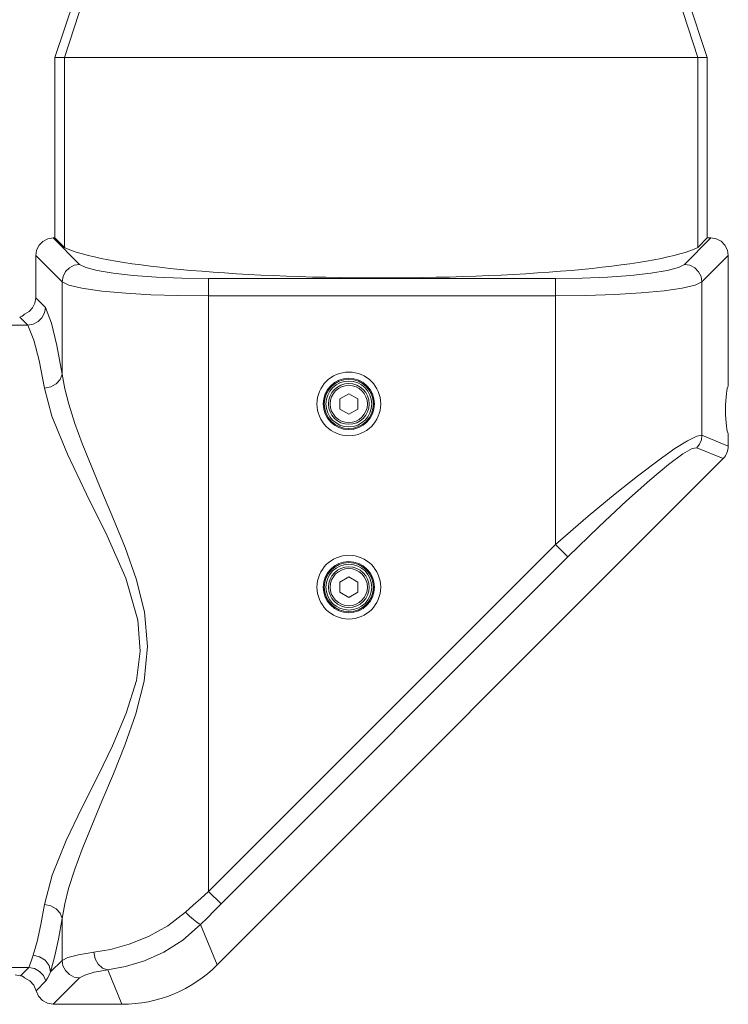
# Model space of a CAD drawing. Header units: millimetres. Extents: x 3925 to 5043, y -86 to 778.
# Tile 23 of 157: x 4218 to 4248, y 268 to 310. Entities that reach past the tile are written whole.
import ezdxf

# ---------------------------------------------------------------- set-up
doc = ezdxf.new("R2010")
doc.units = ezdxf.units.MM
doc.header["$LTSCALE"] = 46.255
doc.layers.add('PJ-LENS-FUJIDXF_CONTINUOUS_LINE', color=7, linetype='CONTINUOUS')

msp = doc.modelspace()

# ---------------------------------------------------------------- linework, layer by layer
at = {"layer": 'PJ-LENS-FUJIDXF_CONTINUOUS_LINE', "color": 7, "linetype": 'Continuous', "lineweight": 0}
for p, q in [((4219.3927, 308.0812), (4222.2677, 316.7142)), ((4222.5848, 316.7142), (4219.7952, 308.0812)), ((4246.5911, 308.0812), (4243.8015, 316.7142)), ((4244.1186, 316.7142), (4246.9936, 308.0812)), ((4219.7952, 308.0812), (4219.3927, 308.0812)), ((4219.3927, 300.448), (4219.3927, 308.0812)), ((4246.5911, 308.0812), (4219.7952, 308.0812)), ((4219.7952, 308.0812), (4219.7952, 300.0455)), ((4246.5911, 308.0812), (4246.9936, 308.0812)), ((4246.5911, 308.0812), (4246.5911, 300.0455)), ((4246.9936, 308.0812), (4246.9936, 300.448)), ((4218.7162, 300.1393), (4218.8741, 300.3001)), ((4218.8741, 300.3001), (4219.0833, 300.4095)), ((4219.0833, 300.4095), (4219.3208, 300.448)), ((4219.3208, 300.448), (4219.3927, 300.448)), ((4220.435, 299.3338), (4219.3208, 300.448)), ((4219.7952, 300.0455), (4219.3927, 300.448)), ((4247.1416, 300.448), (4246.0275, 299.3338)), ((4246.9936, 300.448), (4246.5911, 300.0455)), ((4247.1416, 300.448), (4246.9935, 300.448)), ((4247.1416, 300.448), (4247.3699, 300.4125)), ((4247.3699, 300.4125), (4247.577, 300.3084)), ((4247.577, 300.3084), (4247.7449, 300.1411)), ((4218.5764, 299.7036), (4218.612, 299.9323)), ((4218.612, 299.9323), (4218.7162, 300.1393)), ((4247.7449, 300.1411), (4247.8499, 299.934)), ((4247.8499, 299.934), (4247.8861, 299.7036)), ((4218.5764, 299.7036), (4219.6906, 298.5894)), ((4218.5764, 297.9174), (4218.5764, 299.7036)), ((4246.7719, 298.5894), (4247.8861, 299.7036)), ((4247.8861, 299.7036), (4247.8861, 294.1787)), ((4219.6906, 294.6875), (4219.6906, 298.5894)), ((4225.894, 298.7408), (4240.5685, 298.7408)), ((4225.894, 272.81), (4225.894, 298.7408)), ((4240.5685, 287.4845), (4240.5685, 298.7408)), ((4246.7719, 298.5894), (4246.7719, 292.1049)), ((4218.9901, 297.5037), (4218.5764, 297.9174)), ((4240.5685, 297.9964), (4225.894, 297.9964)), ((4218.1, 297.2224), (4218.2935, 297.3322)), ((4218.2935, 297.3322), (4218.4462, 297.4953)), ((4217.8986, 297.1064), (4217.9975, 297.1354)), ((4217.8986, 297.1064), (4218.2457, 296.7648)), ((4217.9975, 297.1354), (4218.0665, 297.1781)), ((4218.0665, 297.1781), (4218.1, 297.2224)), ((4215.7868, 296.7648), (4218.2457, 296.7648)), ((4218.2457, 296.7648), (4218.5025, 296.1271)), ((4231.8262, 293.8637), (4231.4512, 293.6472)), ((4231.4512, 293.2141), (4231.4512, 293.6472)), ((4232.2012, 293.6472), (4231.8262, 293.8637)), ((4232.2012, 293.6472), (4232.2012, 293.2141)), ((4231.4512, 293.2141), (4231.8262, 292.9976)), ((4231.8262, 292.9976), (4232.2012, 293.2141)), ((4246.5564, 292.0725), (4246.1573, 291.8751)), ((4246.7719, 292.1049), (4246.5564, 292.0725)), ((4247.8861, 291.6434), (4246.7719, 292.1049)), ((4247.8861, 292.1826), (4247.8861, 291.6434)), ((4246.5539, 291.5785), (4247.668, 291.117)), ((4226.261, 269.7099), (4247.668, 291.117)), ((4241.9556, 288.6814), (4240.5685, 287.4845)), ((4240.5685, 287.4845), (4225.894, 272.81)), ((4241.0949, 286.9581), (4240.5685, 287.4845)), ((4226.4204, 272.2836), (4241.0949, 286.9581)), ((4231.8262, 286.1137), (4231.4512, 285.8972)), ((4232.2012, 285.8972), (4231.8262, 286.1137)), ((4231.4512, 285.4641), (4231.4512, 285.8972)), ((4232.2012, 285.8972), (4232.2012, 285.4641)), ((4231.4512, 285.4641), (4231.8262, 285.2476)), ((4231.8262, 285.2476), (4232.2012, 285.4641)), ((4226.4204, 272.2836), (4225.894, 272.81)), ((4219.6906, 271.6739), (4219.6906, 269.8969)), ((4226.261, 269.7099), (4225.5573, 271.4087)), ((4218.3972, 269.9116), (4218.4633, 270.1141)), ((4219.6906, 269.8969), (4219.2077, 269.4141)), ((4218.2837, 269.5965), (4215.7868, 269.5965)), ((4218.2837, 269.5965), (4217.9315, 269.2492)), ((4221.6219, 269.4955), (4222.2254, 268.0383)), ((4217.9315, 269.2492), (4217.7084, 269.2783)), ((4218.0144, 269.2241), (4217.9315, 269.2492)), ((4218.0718, 269.189), (4218.0144, 269.2241)), ((4218.1, 269.1525), (4218.0718, 269.189)), ((4219.0072, 269.0248), (4218.5957, 268.6133)), ((4219.3208, 268.0383), (4220.4349, 269.1524)), ((4218.497, 268.8476), (4218.5957, 268.6133)), ((4218.5957, 268.6133), (4218.6924, 268.3821)), ((4218.6924, 268.3821), (4218.8579, 268.1987)), ((4222.2254, 268.0383), (4219.3208, 268.0383))]:
    msp.add_line(p, q, dxfattribs=at)
for points in [[(4220.435, 299.3338), (4220.2077, 299.2949), (4220.0081, 299.1929), (4219.8435, 299.0327), (4219.7324, 298.8251), (4219.6906, 298.5894)], [(4225.894, 298.7408), (4224.767, 298.7551), (4223.6878, 298.7975), (4222.7018, 298.8662), (4221.8506, 298.9583), (4221.1705, 299.0702), (4220.6914, 299.197), (4220.435, 299.3338)], [(4246.0275, 299.3338), (4245.7711, 299.1971), (4245.2921, 299.0702), (4244.6121, 298.9583), (4243.7604, 298.8662), (4242.774, 298.7975), (4241.6945, 298.7551), (4240.5685, 298.7408)], [(4246.7719, 298.5894), (4246.733, 298.8167), (4246.631, 299.0163), (4246.4708, 299.1809), (4246.2632, 299.292), (4246.0275, 299.3338)], [(4223.4519, 298.0501), (4222.3958, 298.112), (4221.3809, 298.2046), (4220.5346, 298.3243), (4219.9723, 298.4557), (4219.6906, 298.5894)], [(4245.9381, 298.3261), (4246.4812, 298.4529), (4246.7719, 298.5894)], [(4243.0794, 298.0533), (4244.1986, 298.122), (4245.1654, 298.2142), (4245.9381, 298.3261)], [(4218.4462, 297.4953), (4218.5433, 297.6967), (4218.5764, 297.9174)], [(4225.894, 297.9964), (4224.5947, 298.0111), (4223.4519, 298.0501)], [(4240.5685, 297.9964), (4241.8511, 298.0108), (4243.0794, 298.0533)], [(4218.2458, 296.7647), (4218.4728, 296.8049), (4218.6779, 296.9115), (4218.842, 297.0742), (4218.9495, 297.2779), (4218.9901, 297.5037)], [(4218.9901, 297.5037), (4219.2397, 296.8444), (4219.4748, 295.8988), (4219.6906, 294.6875)], [(4218.5025, 296.1271), (4218.7286, 295.2602), (4218.9462, 294.1023)], [(4218.9462, 294.1023), (4219.2156, 294.1579), (4219.4464, 294.283), (4219.6152, 294.4677), (4219.6906, 294.6874)], [(4223.1743, 284.6409), (4222.8237, 286.0304), (4222.3576, 287.356), (4221.8726, 288.5612), (4221.3814, 289.7261), (4220.9485, 290.7576), (4220.5483, 291.7549), (4220.2343, 292.6071), (4219.9722, 293.4235), (4219.8033, 294.0732), (4219.6906, 294.6875)], [(4218.9462, 294.1023), (4219.2569, 292.9162), (4219.9153, 291.3005), (4220.7303, 289.6131), (4221.6042, 287.8469), (4222.3895, 286.0604), (4222.9025, 284.2888), (4222.9988, 282.9716), (4222.8359, 281.7395), (4222.4072, 280.3473), (4221.8216, 278.9743), (4221.2272, 277.7439), (4220.5329, 276.3509), (4219.871, 274.9634), (4219.2745, 273.4962), (4218.9462, 272.259)], [(4246.7719, 292.1049), (4246.7461, 291.914), (4246.6721, 291.7343), (4246.5539, 291.5785)], [(4241.0949, 286.9581), (4242.4138, 288.2492), (4243.5733, 289.3341), (4244.5616, 290.2113), (4245.3555, 290.8677), (4245.9592, 291.3131), (4246.3537, 291.5416), (4246.5539, 291.5785)], [(4246.1573, 291.8751), (4245.6259, 291.5411), (4244.9541, 291.0692), (4244.0393, 290.378), (4243.0936, 289.6252), (4241.9556, 288.6814)], [(4219.6906, 271.6739), (4219.803, 272.2868), (4219.9714, 272.935), (4220.2329, 273.7501), (4220.5462, 274.6009), (4220.9458, 275.5972), (4221.3782, 276.6276), (4221.869, 277.7914), (4222.3539, 278.9956), (4222.8204, 280.3204), (4223.1725, 281.7089), (4223.3122, 283.1749), (4223.1743, 284.6409)], [(4224.9132, 271.9351), (4225.238, 272.2274), (4225.5651, 272.5192), (4225.894, 272.81)], [(4218.9462, 272.259), (4218.7951, 271.4175), (4218.6336, 270.6999), (4218.4633, 270.1141)], [(4218.9462, 272.259), (4219.2157, 272.2034), (4219.4464, 272.0783), (4219.6151, 271.8936), (4219.6906, 271.6739)], [(4224.9132, 271.9351), (4224.1721, 271.3633), (4223.3565, 270.9064), (4222.5303, 270.5769), (4221.7468, 270.3633), (4221.0393, 270.2399)], [(4225.5573, 271.4087), (4225.4944, 271.4357), (4225.3909, 271.5075), (4225.2515, 271.6208), (4225.0868, 271.7679), (4224.9132, 271.9351)], [(4225.5573, 271.4087), (4225.843, 271.701), (4226.1308, 271.9928), (4226.4204, 272.2836)], [(4219.2077, 269.4141), (4219.3778, 270.0304), (4219.5393, 270.7863), (4219.6906, 271.6739)], [(4221.6218, 269.4955), (4222.3728, 269.633), (4223.1822, 269.878), (4224.0032, 270.2473), (4224.8063, 270.7548), (4225.5573, 271.4087)], [(4218.2837, 269.5965), (4218.3428, 269.744), (4218.3972, 269.9116)], [(4218.4633, 270.1141), (4218.7412, 270.0521), (4218.9785, 269.8986), (4219.1419, 269.6753), (4219.2077, 269.414)], [(4219.6906, 269.8969), (4219.9388, 270.0196), (4220.3934, 270.1352), (4221.0393, 270.2399)], [(4220.435, 269.1525), (4220.2067, 269.1917), (4220.0008, 269.2986), (4219.8367, 269.4627), (4219.7298, 269.6686), (4219.6906, 269.8969)], [(4221.0393, 270.2399), (4221.096, 269.9669), (4221.2248, 269.7327), (4221.4081, 269.568), (4221.6218, 269.4955)], [(4218.2837, 269.5965), (4218.5262, 269.5517), (4218.7418, 269.4319), (4218.9081, 269.2501), (4219.0072, 269.0248)], [(4220.4349, 269.1524), (4220.6533, 269.2751), (4221.0535, 269.3908), (4221.6219, 269.4955)], [(4218.1, 269.1525), (4218.3251, 269.0346), (4218.497, 268.8476)], [(4219.0072, 269.0248), (4219.0737, 269.1446), (4219.1396, 269.2747), (4219.2077, 269.4141)], [(4218.8579, 268.1987), (4219.0745, 268.0798), (4219.3208, 268.0383)]]:
    msp.add_lwpolyline(points, dxfattribs=at)
for centre, radius in [((4231.8269, 293.4307), 1.3483), ((4231.8269, 293.4307), 1.0852), ((4231.8269, 293.4307), 1.043), ((4231.8269, 293.4307), 0.9681), ((4231.8262, 293.4307), 0.8625), ((4231.8262, 293.4307), 0.7875), ((4231.8269, 285.6807), 1.3483), ((4231.8269, 285.6807), 1.0852), ((4231.8269, 285.6807), 1.043), ((4231.8269, 285.6807), 0.9681), ((4231.8262, 285.6807), 0.8625), ((4231.8262, 285.6807), 0.7875)]:
    msp.add_circle(centre, radius, dxfattribs=at)
for centre, major_axis, ratio, start_param, end_param in [((4233.1931, 300.4557), (13.8081, 0), 0.1227846, -2.8972466, -0.2443461), ((4247.8937, 293.1807), (0, 1), 0.1227846, 6.3457261, 9.3622372), ((4247.1304, 291.648), (0.699, -0.2895), 0.9912839, -0.3896136, 0.3896136), ((4222.1898, 273.8315), (-2.2198, 5.359), 0.9912839, -3.5312062, -2.7519791)]:
    msp.add_ellipse(centre, major_axis=major_axis, ratio=ratio, start_param=start_param, end_param=end_param, dxfattribs=at)

doc.saveas('drawing.dxf')
